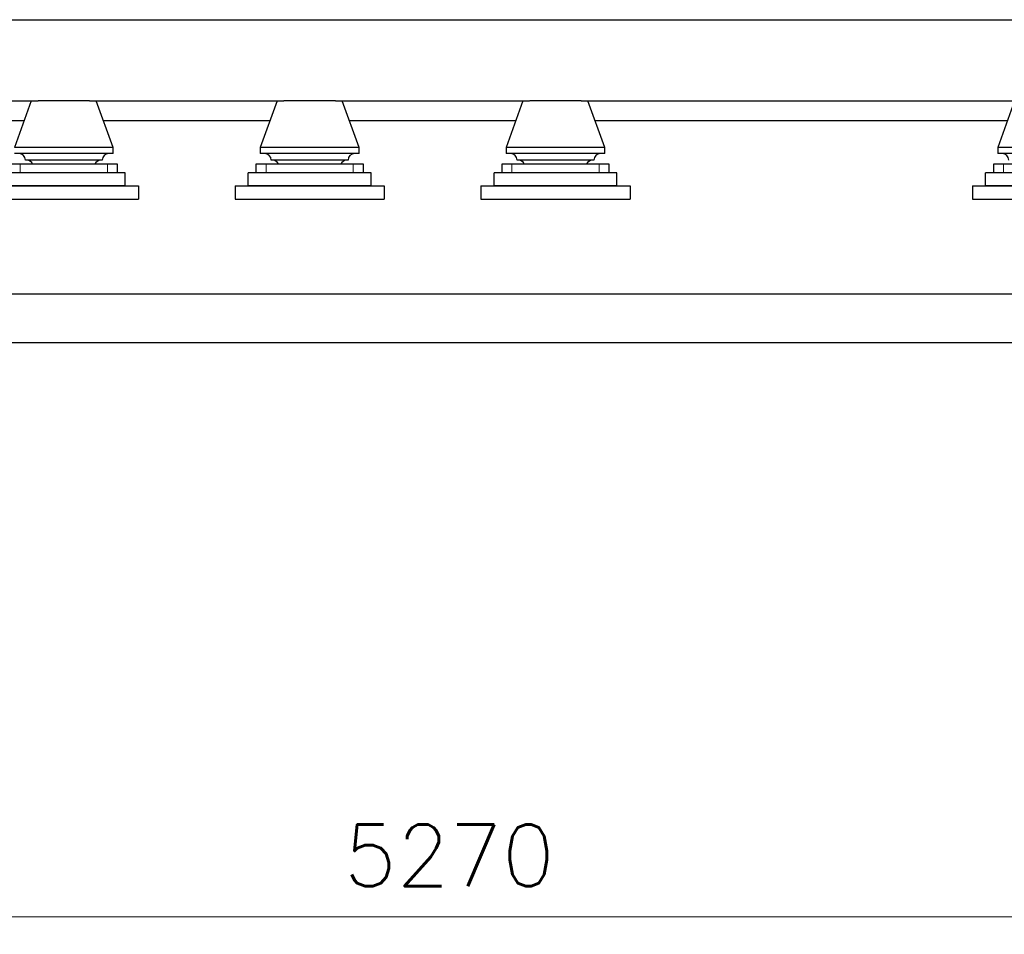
# Model space of a CAD drawing. Header units: inches. Extents: x 0 to 23760, y -13 to 16800.
# Tile 218 of 256: x 17087 to 19330, y 9822 to 11907. Entities that reach past the tile are written whole.
import ezdxf

# ---------------------------------------------------------------- set-up
doc = ezdxf.new("R2010")
doc.units = ezdxf.units.IN
doc.layers.add('1', color=7, linetype='Continuous', true_color=0xffffff)
doc.layers.add('254', color=7, linetype='Continuous', true_color=0xffffff)
doc.styles.add('latin_extended', font='simplex.shx')
doc.dimstyles.get("Standard").update_dxf_attribs({"dimtxt": 0.18, "dimasz": 0.18, "dimexe": 0.18, "dimexo": 0.0625, "dimgap": 0.09, "dimtad": 0, "dimtih": 1, "dimtoh": 1, "dimdec": 4, "dimzin": 0, "dimdsep": 46, "dimtxsty": 'Standard', "dimcen": 0.09, "dimadec": 0, "dimazin": 0, "dimtfac": 1, "dimtdec": 4, "dimtofl": 0, "dimtmove": 0, "dimatfit": 3, "dimfxl": 1, "dimtolj": 1, "dimtzin": 0, "dimarcsym": 0})

# ---------------------------------------------------------------- blocks, each defined once
blk = doc.blocks.new('_U6')
at = {"layer": '254', "color": 3, "linetype": 'Continuous', "lineweight": 13, "transparency": 16777216}
for p, q in [((20707.8, 11866.8), (20707.8, 9822.4)), ((15437.8, 11774.3), (15437.8, 9822.4)), ((20567.8, 9862.4), (15577.8, 9862.4))]:
    blk.add_line(p, q, dxfattribs=at)
at = {"layer": '254', "color": 3, "transparency": 16777216}
for points in [[(15577.8, 9885.7), (15577.8, 9839.1), (15437.8, 9862.4)], [(20567.8, 9839.1), (20567.8, 9885.7), (20707.8, 9862.4)]]:
    blk.add_solid(points, dxfattribs=at)
at = {"layer": 'Defpoints', "color": 0, "transparency": 16777216}
for p in [(20707.8, 11906.8), (15437.8, 11814.3), (15437.8, 9862.4)]:
    blk.add_point(p, dxfattribs=at)
at = {"layer": '254', "color": 2, "lineweight": 13, "transparency": 16777216, "insert": (17826.1, 10072.4), "char_height": 140, "attachment_point": 1, "style": 'latin_extended'}
blk.add_mtext('\\A1;5270', dxfattribs=at)

msp = doc.modelspace()

# ---------------------------------------------------------------- linework, layer by layer
at = {"layer": '1', "color": 2, "linetype": 'Continuous', "lineweight": 25}
for p, q in [((15900.62, 11906.802), (20707.766, 11906.802)), ((16126.571, 11721.802), (17129.107, 11721.802)), ((17113.766, 11721.802), (17075.266, 11615.802)), ((17246.504, 11721.802), (17129.024, 11721.802)), ((17246.529, 11721.802), (17689.044, 11721.802)), ((17300.266, 11615.802), (17261.766, 11721.802)), ((17673.766, 11721.802), (17635.266, 11615.802)), ((17806.504, 11721.802), (17689.024, 11721.802)), ((17806.549, 11721.802), (18248.982, 11721.802)), ((17860.266, 11615.802), (17821.766, 11721.802)), ((18233.766, 11721.802), (18195.266, 11615.802)), ((18366.504, 11721.802), (18249.024, 11721.802)), ((18366.486, 11721.802), (19369.021, 11721.802)), ((18420.266, 11615.802), (18381.766, 11721.802)), ((19353.766, 11721.802), (19315.266, 11615.802)), ((16158.178, 11676.802), (17097.471, 11676.802)), ((17278.111, 11676.802), (17657.48, 11676.802)), ((17838.119, 11676.802), (18217.405, 11676.802)), ((18398.044, 11676.802), (19337.421, 11676.802)), ((17300.266, 11615.802), (17075.266, 11615.802)), ((17300.266, 11601.57), (17075.266, 11601.57)), ((17300.266, 11601.57), (17300.266, 11615.802)), ((17860.266, 11615.802), (17635.266, 11615.802)), ((17635.266, 11615.802), (17635.266, 11601.57)), ((17860.266, 11601.57), (17635.266, 11601.57)), ((17860.266, 11601.57), (17860.266, 11615.802)), ((18420.266, 11615.802), (18195.266, 11615.802)), ((18195.266, 11615.802), (18195.266, 11601.57)), ((18420.266, 11601.57), (18195.266, 11601.57)), ((18420.266, 11601.57), (18420.266, 11615.802)), ((19315.266, 11615.802), (19315.266, 11601.57)), ((19540.266, 11615.802), (19315.266, 11615.802)), ((19540.266, 11601.57), (19315.266, 11601.57)), ((17088.572, 11577.802), (17065.266, 11577.802)), ((17286.959, 11577.802), (17088.572, 11577.802)), ((17275.266, 11586.57), (17100.266, 11586.57)), ((17310.266, 11577.802), (17286.959, 11577.802)), ((17310.266, 11557.802), (17310.266, 11577.802)), ((17648.572, 11577.802), (17625.266, 11577.802)), ((17625.266, 11577.802), (17625.266, 11557.802)), ((17846.959, 11577.802), (17648.572, 11577.802)), ((17835.266, 11586.57), (17660.266, 11586.57)), ((17870.266, 11577.802), (17846.959, 11577.802)), ((17870.266, 11557.802), (17870.266, 11577.802)), ((18208.572, 11577.802), (18185.266, 11577.802)), ((18185.266, 11577.802), (18185.266, 11557.802)), ((18406.959, 11577.802), (18208.572, 11577.802)), ((18395.266, 11586.57), (18220.266, 11586.57)), ((18430.266, 11577.802), (18406.959, 11577.802)), ((18430.266, 11557.802), (18430.266, 11577.802)), ((19305.266, 11577.802), (19305.266, 11557.802)), ((19328.572, 11577.802), (19305.266, 11577.802)), ((19526.959, 11577.802), (19328.572, 11577.802)), ((17327.766, 11557.802), (17047.766, 11557.802)), ((17327.766, 11527.802), (17327.766, 11557.802)), ((17887.766, 11557.802), (17607.766, 11557.802)), ((17607.766, 11527.802), (17607.766, 11557.802)), ((17887.766, 11527.802), (17887.766, 11557.802)), ((18447.766, 11557.802), (18167.766, 11557.802)), ((18167.766, 11527.802), (18167.766, 11557.802)), ((18447.766, 11527.802), (18447.766, 11557.802)), ((19567.766, 11557.802), (19287.766, 11557.802)), ((19287.766, 11527.802), (19287.766, 11557.802)), ((17017.766, 11527.802), (17357.766, 11527.802)), ((17327.766, 11527.802), (17047.766, 11527.802)), ((17357.766, 11527.802), (17357.766, 11497.802)), ((17577.766, 11527.802), (17917.766, 11527.802)), ((17577.766, 11527.802), (17577.766, 11497.802)), ((17887.766, 11527.802), (17607.766, 11527.802)), ((17917.766, 11527.802), (17917.766, 11497.802)), ((18137.766, 11527.802), (18477.766, 11527.802)), ((18137.766, 11527.802), (18137.766, 11497.802)), ((18447.766, 11527.802), (18167.766, 11527.802)), ((18477.766, 11527.802), (18477.766, 11497.802)), ((19257.766, 11527.802), (19597.766, 11527.802)), ((19257.766, 11527.802), (19257.766, 11497.802)), ((19567.766, 11527.802), (19287.766, 11527.802)), ((17017.766, 11497.802), (17357.766, 11497.802)), ((17577.766, 11497.802), (17917.766, 11497.802)), ((18137.766, 11497.802), (18477.766, 11497.802)), ((19257.766, 11497.802), (19597.766, 11497.802)), ((15402.766, 11282.263), (20712.766, 11282.263)), ((15432.766, 11170.802), (20707.766, 11170.802))]:
    msp.add_line(p, q, dxfattribs=at)
at = {"layer": '1', "color": 110, "linetype": 'Continuous', "lineweight": 13}
for p, q in [((17088.572, 11557.802), (17088.572, 11577.802)), ((17286.959, 11557.802), (17286.959, 11577.802)), ((17648.572, 11557.802), (17648.572, 11577.802)), ((17846.959, 11557.802), (17846.959, 11577.802)), ((18208.572, 11557.802), (18208.572, 11577.802)), ((18406.959, 11557.802), (18406.959, 11577.802)), ((19328.572, 11557.802), (19328.572, 11577.802))]:
    msp.add_line(p, q, dxfattribs=at)
at = {"layer": '1', "color": 2, "linetype": 'Continuous', "lineweight": 25}
for centre, start, end in [((17085.266, 11586.57), 0, 90), ((17290.266, 11586.57), 90, 180), ((17645.266, 11586.57), 0, 90), ((17850.266, 11586.57), 90, 180), ((18205.266, 11586.57), 0, 90), ((18410.266, 11586.57), 90, 180), ((19325.266, 11586.57), 0, 90), ((17103.101, 11571.615), 24.359101, 85.546788), ((17272.431, 11571.615), 94.453212, 155.640899), ((17663.101, 11571.615), 24.359101, 85.546788), ((17832.431, 11571.615), 94.453212, 155.640899), ((18223.101, 11571.615), 24.359101, 85.546788), ((18392.431, 11571.615), 94.453212, 155.640899)]:
    msp.add_arc(centre, 15, start, end, dxfattribs=at)

# ---------------------------------------------------------------- dimensions: what is measured, and where the dimension line sits
at = {"layer": '254', "color": 2, "linetype": 'Continuous', "lineweight": 13}
dim = msp.add_linear_dim(base=(15437.766, 9862.408), p1=(20707.766, 11906.802), p2=(15437.766, 11814.302), dimstyle='Standard', override={"dimscale": 40, "dimtxt": 3.5, "dimasz": 3.5, "dimexe": 1, "dimexo": 1, "dimgap": 1.75, "dimtad": 1, "dimtih": 1, "dimtoh": 0, "dimdec": 2, "dimlfac": 1, "dimzin": 8, "dimdsep": 46, "dimlunit": 2, "dimtxsty": 'latin_extended', "dimsah": 1, "dimse1": 0, "dimse2": 0, "dimsd1": 0, "dimsd2": 0, "dimclrd": 3, "dimclre": 3, "dimclrt": 2, "dimtol": 0, "dimtm": -0.1, "dimtfac": 0.714286, "dimtdec": 3, "dimtofl": 1, "dimtmove": 0, "dimtzin": 8, "dimlwd": 13, "dimlwe": 13}, dxfattribs=at)
dim.commit()
dim.dimension.update_dxf_attribs({"geometry": '_U6', "text_midpoint": (18072.766, 9862.408), "dimtype": 160})

doc.saveas('drawing.dxf')
